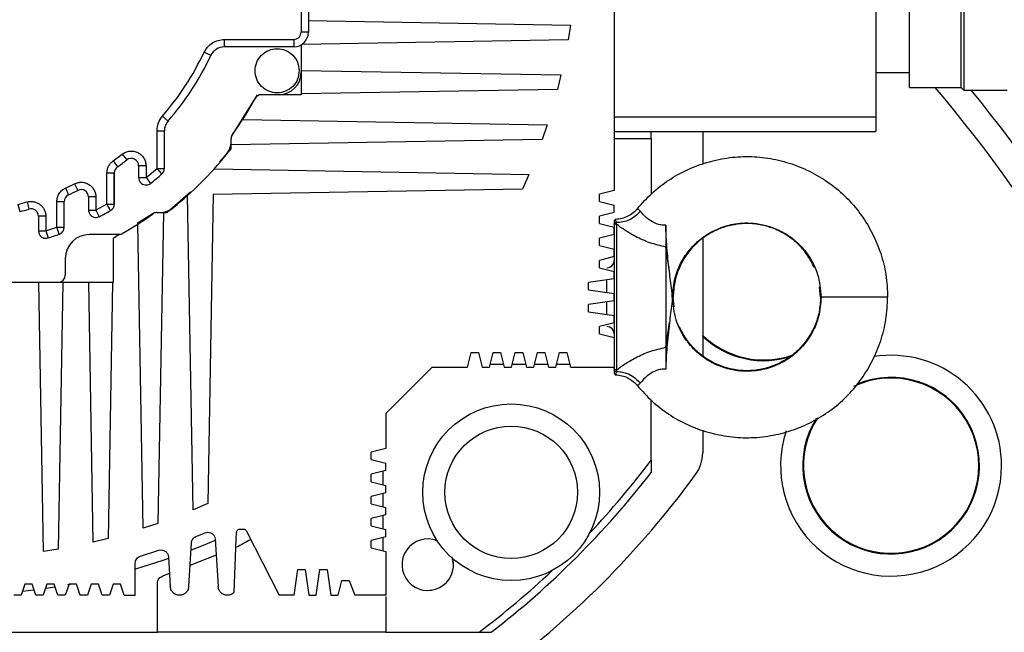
# Model space of a CAD drawing. Header units: millimetres. Extents: x -1 to 10933, y 0 to 7722.
# Tile 79 of 122: x 3981 to 4114, y 6345 to 6428. Entities that reach past the tile are written whole.
import ezdxf

# ---------------------------------------------------------------- set-up
doc = ezdxf.new("R2010")
doc.units = ezdxf.units.MM
doc.header["$LTSCALE"] = 13

msp = doc.modelspace()

# ---------------------------------------------------------------- linework, layer by layer
at = {"color": 7, "linetype": 'Continuous', "lineweight": 25}
for p, q in [((4061.26, 6475.09), (4061.26, 6405.09)), ((4096.76, 6465.09), (4096.76, 6415.09)), ((4101.32, 6419.09), (4101.32, 6461.09)), ((4108.32, 6419.09), (4108.32, 6461.09)), ((4108.71, 6461.48), (4108.71, 6418.7)), ((4018.76, 6453.59), (4018.76, 6426.59)), ((4019.76, 6453.59), (4019.76, 6426.59)), ((4019.76, 6428.18), (4055.33, 6427.56)), ((4055.33, 6427.56), (4055, 6425.56)), ((4019.76, 6426.59), (4018.76, 6426.59)), ((4008.33, 6425.59), (4017.76, 6425.59)), ((4008.33, 6425.59), (4008.33, 6424.59)), ((4017.76, 6425.59), (4017.76, 6424.59)), ((4018.76, 6424.86), (4018.76, 6421.09)), ((4055, 6425.56), (4018.86, 6424.92)), ((4005.62, 6423.87), (4006.52, 6423.45)), ((4017.76, 6424.59), (4008.33, 6424.59)), ((4018.76, 6421.4), (4054.03, 6420.79)), ((4018.76, 6421.09), (4018.76, 6418.09)), ((4054.03, 6420.79), (4053.54, 6418.79)), ((4096.76, 6421.09), (4101.32, 6421.09)), ((4053.54, 6418.79), (4018.76, 6418.19)), ((4101.32, 6419.09), (4108.32, 6419.09)), ((4108.32, 6419.09), (4108.71, 6418.7)), ((4108.71, 6418.7), (4114.56, 6418.7)), ((4012.79, 6418.09), (4009.26, 6412.43)), ((4015.76, 6418.09), (4013.39, 6418.09)), ((4018.76, 6418.09), (4015.76, 6418.09)), ((3999.94, 6415.17), (4000.7, 6414.51)), ((4010.83, 6414.74), (4052.16, 6414.02)), ((4061.26, 6415.09), (4096.76, 6415.09)), ((4096.76, 6415.09), (4096.76, 6413.09)), ((3999.21, 6408.08), (3999.21, 6413.2)), ((3999.21, 6413.2), (4000.21, 6413.2)), ((4000.21, 6408.08), (4000.21, 6413.2)), ((4052.16, 6414.02), (4051.49, 6412.02)), ((4061.26, 6413.09), (4096.76, 6413.09)), ((4066.26, 6412.09), (4066.26, 6413.09)), ((4073.26, 6413.09), (4073.26, 6408.67)), ((4009.26, 6411.81), (4009.26, 6412.1)), ((4051.49, 6412.02), (4009.26, 6411.28)), ((4009.26, 6410.77), (4009.26, 6411.74)), ((4066.26, 6412.09), (4061.26, 6412.09)), ((4066.26, 6412.09), (4066.26, 6404.58)), ((4009.26, 6410.77), (4007.69, 6408.99)), ((3993.25, 6409.1), (3994.48, 6410.02)), ((3993.25, 6409.1), (3993.83, 6408.29)), ((3994.48, 6410.02), (3995.09, 6409.23)), ((3992.41, 6403.23), (3992.41, 6407.47)), ((3992.41, 6407.47), (3993.41, 6407.47)), ((3993.41, 6403.23), (3993.41, 6407.47)), ((3993.41, 6407.47), (3993.41, 6403.23)), ((3996.71, 6408.43), (3996.71, 6406.83)), ((3997.71, 6408.43), (3996.71, 6408.43)), ((3997.71, 6408.43), (3997.71, 6406.83)), ((3997.71, 6406.83), (3999.21, 6408.08)), ((3999.86, 6407.32), (3999.21, 6408.08)), ((4006.95, 6408), (4049.66, 6407.25)), ((3997.71, 6406.83), (3998.33, 6406.04)), ((4049.66, 6407.25), (4048.79, 6405.25)), ((3986.79, 6405.41), (3988.02, 6405.99)), ((3986.79, 6405.41), (3987.2, 6404.5)), ((3988.02, 6405.99), (3988.46, 6405.09)), ((4003.73, 6404.86), (4000.58, 6402.09)), ((4048.79, 6405.25), (4006.83, 6404.52)), ((4061.26, 6405.09), (4059.26, 6404.59)), ((3980.33, 6403.19), (3981.56, 6403.52)), ((3981.56, 6403.52), (3981.83, 6402.55)), ((3985.61, 6400.09), (3985.61, 6403.59)), ((3985.61, 6403.59), (3986.61, 6403.59)), ((3986.61, 6400.09), (3986.61, 6403.59)), ((3989.91, 6404.2), (3989.91, 6402.41)), ((3990.91, 6404.2), (3989.91, 6404.2)), ((3990.91, 6404.2), (3990.91, 6402.41)), ((4004.1, 6361.69), (4003.35, 6404.4)), ((4006.83, 6404.52), (4006.1, 6362.56)), ((4059.26, 6403.59), (4059.26, 6404.59)), ((4059.26, 6403.59), (4061.26, 6403.09)), ((3980.33, 6403.19), (3980.57, 6402.22)), ((3992.41, 6403.23), (3990.91, 6402.41)), ((3990.91, 6402.41), (3991.37, 6401.52)), ((3998.91, 6402.09), (3996.53, 6400.61)), ((3999.24, 6402.09), (3999.54, 6402.09)), ((4000.07, 6402.09), (3999.33, 6359.86)), ((3999.54, 6402.09), (4000.58, 6402.09)), ((4061.26, 6402.09), (4059.26, 6401.59)), ((4061.26, 6402.09), (4061.26, 6403.09)), ((3983.11, 6401.59), (3983.11, 6399.58)), ((3984.11, 6401.59), (3983.11, 6401.59)), ((3984.11, 6401.59), (3984.11, 6399.58)), ((4059.26, 6400.59), (4059.26, 6401.59)), ((4061.54, 6400.71), (4061.49, 6401.14)), ((3983.11, 6399.58), (3983.15, 6399.28)), ((3984.11, 6399.58), (3985.61, 6400.09)), ((3984.11, 6399.58), (3984.41, 6398.63)), ((3985.94, 6399.15), (3985.61, 6400.09)), ((3997.33, 6359.19), (3996.61, 6400.51)), ((4059.26, 6400.59), (4061.26, 6400.09)), ((4061.26, 6400.47), (4061.26, 6400.26)), ((4061.26, 6399.09), (4061.26, 6400.09)), ((4061.55, 6400.49), (4061.54, 6400.71)), ((4061.55, 6400.49), (4061.55, 6390.59)), ((3993.97, 6399.09), (3990.01, 6399.09)), ((3994.18, 6399.13), (3993.26, 6398.56)), ((3993.26, 6398.56), (3993.26, 6392.59)), ((4061.26, 6399.09), (4059.26, 6398.59)), ((4059.26, 6397.59), (4059.26, 6398.59)), ((4073.26, 6398.55), (4073.26, 6382.63)), ((4059.26, 6397.59), (4061.26, 6397.09)), ((4061.26, 6396.09), (4061.26, 6397.09)), ((4068.74, 6394.09), (4068.26, 6397.4)), ((3986.76, 6395.84), (3986.76, 6393.59)), ((4061.26, 6396.09), (4059.26, 6395.59)), ((4059.26, 6394.59), (4059.26, 6395.59)), ((4059.26, 6394.59), (4061.26, 6394.09)), ((4061.26, 6393.09), (4061.26, 6394.09)), ((4061.26, 6393.09), (4057.76, 6392.59)), ((3985.76, 6392.59), (3952.26, 6392.59)), ((3983.79, 6356.02), (3983.15, 6392.59)), ((3993.26, 6392.59), (3985.76, 6392.59)), ((3986.42, 6392.59), (3985.79, 6356.34)), ((3990.56, 6357.31), (3989.94, 6392.59)), ((3993.16, 6392.59), (3992.56, 6357.81)), ((4057.76, 6391.59), (4057.76, 6392.59)), ((4057.76, 6391.59), (4061.26, 6391.09)), ((4089.11, 6392.01), (4089.33, 6390.59)), ((4089.26, 6390.59), (4089.11, 6392.01)), ((4061.26, 6390.09), (4057.76, 6389.59)), ((4061.26, 6390.09), (4061.26, 6391.09)), ((4069.26, 6390.59), (4069.13, 6390.59)), ((4069.39, 6389.27), (4069.18, 6390.59)), ((4069.39, 6389.27), (4069.26, 6390.59)), ((4057.76, 6388.59), (4057.76, 6389.59)), ((4057.76, 6388.59), (4061.26, 6388.09)), ((4061.26, 6387.09), (4061.26, 6388.09)), ((4061.26, 6387.09), (4059.26, 6386.59)), ((4059.26, 6385.59), (4059.26, 6386.59)), ((4068.26, 6383.78), (4068.74, 6387.1)), ((4059.26, 6385.59), (4061.26, 6385.09)), ((4061.26, 6385.09), (4061.26, 6381.09)), ((4041.33, 6381.09), (4041.83, 6383.09)), ((4041.83, 6383.09), (4042.83, 6383.09)), ((4042.83, 6383.09), (4043.33, 6381.09)), ((4044.33, 6381.09), (4044.83, 6383.09)), ((4044.83, 6383.09), (4045.83, 6383.09)), ((4045.83, 6383.09), (4046.33, 6381.09)), ((4047.33, 6381.09), (4047.83, 6383.09)), ((4047.83, 6383.09), (4048.83, 6383.09)), ((4048.83, 6383.09), (4049.33, 6381.09)), ((4050.33, 6381.09), (4050.83, 6383.09)), ((4050.83, 6383.09), (4051.83, 6383.09)), ((4051.83, 6383.09), (4052.33, 6381.09)), ((4053.33, 6381.09), (4053.83, 6383.09)), ((4053.83, 6383.09), (4054.83, 6383.09)), ((4054.83, 6383.09), (4055.33, 6381.09)), ((4036.55, 6381.09), (4030.26, 6374.8)), ((4036.55, 6381.09), (4041.33, 6381.09)), ((4043.33, 6381.09), (4044.33, 6381.09)), ((4044.43, 6381.49), (4046.23, 6381.49)), ((4046.33, 6381.09), (4047.33, 6381.09)), ((4047.43, 6381.49), (4049.23, 6381.49)), ((4049.33, 6381.09), (4050.33, 6381.09)), ((4050.43, 6381.49), (4052.23, 6381.49)), ((4052.33, 6381.09), (4053.33, 6381.09)), ((4053.43, 6381.49), (4055.23, 6381.49)), ((4055.33, 6381.09), (4061.26, 6381.09)), ((4061.26, 6380.92), (4061.26, 6380.71)), ((4061.26, 6380.71), (4061.26, 6380.29)), ((4061.55, 6380.69), (4061.51, 6380.69)), ((4061.56, 6380.48), (4061.55, 6380.69)), ((4066.26, 6368.43), (4066.26, 6376.61)), ((4030.26, 6374.8), (4030.26, 6370.02)), ((4073.26, 6372.52), (4073.26, 6369.45)), ((4030.26, 6370.02), (4028.26, 6369.52)), ((4028.26, 6368.52), (4028.26, 6369.52)), ((4028.26, 6368.52), (4030.26, 6368.02)), ((4030.26, 6367.02), (4030.26, 6368.02)), ((4066.26, 6368.43), (4066.26, 6366.78)), ((4030.26, 6367.02), (4028.26, 6366.52)), ((4028.26, 6365.52), (4028.26, 6366.52)), ((4029.86, 6366.92), (4029.86, 6365.12)), ((4028.26, 6365.52), (4030.26, 6365.02)), ((4030.26, 6364.02), (4030.26, 6365.02)), ((4030.26, 6364.02), (4028.26, 6363.52)), ((4028.26, 6362.52), (4028.26, 6363.52)), ((4029.86, 6363.92), (4029.86, 6362.12)), ((4006.1, 6362.56), (4004.1, 6361.69)), ((4028.26, 6362.52), (4030.26, 6362.02)), ((4030.26, 6361.02), (4030.26, 6362.02)), ((4030.26, 6361.02), (4028.26, 6360.52)), ((4029.86, 6360.92), (4029.86, 6359.12)), ((3999.33, 6359.86), (3997.33, 6359.19)), ((4028.26, 6359.52), (4028.26, 6360.52)), ((4028.26, 6359.52), (4030.26, 6359.02)), ((4004.48, 6358.06), (4005.72, 6358.58)), ((4005.72, 6358.58), (4006.1, 6358.66)), ((4009.93, 6357.73), (4010, 6358.63)), ((4010.49, 6359.09), (4010.89, 6359.09)), ((4011.34, 6358.82), (4015.8, 6350.09)), ((4030.26, 6358.02), (4028.26, 6357.52)), ((4030.26, 6358.02), (4030.26, 6359.02)), ((3992.56, 6357.81), (3990.56, 6357.31)), ((4003.51, 6351.34), (4003.87, 6357.2)), ((4007.1, 6357.72), (4007.51, 6351.34)), ((4009.67, 6350.49), (4009.93, 6357.73)), ((4028.26, 6356.52), (4028.26, 6357.52)), ((4029.86, 6357.92), (4029.86, 6356.12)), ((3985.79, 6356.34), (3983.79, 6356.02)), ((3996.95, 6355.4), (3999.44, 6356.2)), ((3999.44, 6356.2), (3999.75, 6356.25)), ((4000.74, 6355.31), (4001.01, 6351.34)), ((4007.24, 6355.56), (4003.68, 6354.15)), ((4028.26, 6356.52), (4030.26, 6356.02)), ((4030.26, 6356.02), (4030.26, 6350.09)), ((4039.45, 6354.23), (4039.25, 6355.31)), ((3996.26, 6350.09), (3996.26, 6354.45)), ((4000.89, 6353.05), (3999.95, 6352.68)), ((4017.8, 6350.09), (4018.3, 6353.59)), ((4018.3, 6353.59), (4019.3, 6353.59)), ((4019.3, 6353.59), (4019.8, 6350.09)), ((4020.8, 6350.09), (4021.3, 6353.59)), ((4021.3, 6353.59), (4022.3, 6353.59)), ((4022.3, 6353.59), (4022.8, 6350.09)), ((3981.26, 6351.59), (3980.76, 6350.09)), ((3982.26, 6351.59), (3981.26, 6351.59)), ((3982.76, 6350.09), (3982.26, 6351.59)), ((3984.26, 6351.59), (3983.76, 6350.09)), ((3985.26, 6351.59), (3984.26, 6351.59)), ((3985.76, 6350.09), (3985.26, 6351.59)), ((3987.26, 6351.59), (3986.76, 6350.09)), ((3987.77, 6351.62), (3987.07, 6351.49)), ((3988.26, 6351.59), (3987.26, 6351.59)), ((3988.76, 6350.09), (3988.26, 6351.59)), ((3990.26, 6351.59), (3989.76, 6350.09)), ((3991.26, 6351.59), (3990.26, 6351.59)), ((3991.76, 6350.09), (3991.26, 6351.59)), ((3993.26, 6351.59), (3992.76, 6350.09)), ((3994.26, 6351.59), (3993.26, 6351.59)), ((3994.76, 6350.09), (3994.26, 6351.59)), ((3999.26, 6345.09), (3999.26, 6351.73)), ((4023.8, 6350.09), (4024.3, 6352.09)), ((4024.3, 6352.09), (4025.3, 6352.09)), ((4025.3, 6352.09), (4026.07, 6350.09)), ((3980.76, 6350.09), (3979.76, 6350.09)), ((3982.5, 6350.8), (3980.97, 6350.62)), ((3983.76, 6350.09), (3982.76, 6350.09)), ((3985.35, 6351.2), (3984.15, 6351.02)), ((3986.76, 6350.09), (3985.76, 6350.09)), ((3989.76, 6350.09), (3988.76, 6350.09)), ((3992.76, 6350.09), (3991.76, 6350.09)), ((3994.76, 6350.09), (3996.26, 6350.09)), ((4017.8, 6350.09), (4015.8, 6350.09)), ((4019.8, 6350.09), (4020.8, 6350.09)), ((4022.8, 6350.09), (4023.8, 6350.09)), ((4030.26, 6350.09), (4026.07, 6350.09)), ((4035.95, 6350.74), (4036.48, 6350.85)), ((4030.26, 6349.92), (4030.26, 6345.09)), ((3943.26, 6345.09), (3999.26, 6345.09)), ((4030.26, 6345.09), (3999.26, 6345.09)), ((4030.26, 6345.09), (4042.92, 6345.09)), ((4042.92, 6345.09), (4044.57, 6345.09))]:
    msp.add_line(p, q, dxfattribs=at)
at = {"color": 8, "linetype": 'Continuous', "lineweight": 25}
for p, q in [((4060.26, 6391.25), (4060.26, 6392.99)), ((4060.26, 6388.22), (4060.26, 6389.94))]:
    msp.add_line(p, q, dxfattribs=at)
at = {"color": 7, "linetype": 'Continuous', "lineweight": 25, "flags": 128}
for points in [[(4007.17, 6357.57), (4005.47, 6356.85), (4003.86, 6356.21)], [(4000.77, 6355.07), (3999.99, 6354.8), (3996.3, 6353.65)]]:
    msp.add_lwpolyline(points, dxfattribs=at)
at = {"color": 7, "linetype": 'Continuous', "lineweight": 25}
for radius in [12, 9]:
    msp.add_circle((4047.27, 6364.08), radius, dxfattribs=at)
for centre, radius, start, end in [((3953.81, 6291.1), 294, 0.9745, 61.0146), ((3953.81, 6291.1), 299, 0.9745, 59.4271), ((4017.76, 6426.59), 2, 270, 0), ((4008.33, 6422.59), 2, 90, 154.7335), ((3971.26, 6440.09), 39, 319.0147, 334.7335), ((4015.76, 6421.09), 3, 270, 0), ((3971.26, 6440.09), 47, 324.3414, 331.3696), ((4013.39, 6417.09), 1, 90, 151.3696), ((4002.21, 6413.2), 2, 139.0147, 180), ((4006.26, 6411.81), 3, 321.0591, 0.0274), ((4010.26, 6412.11), 1, 144.3453, 180.3105), ((3971.26, 6440.09), 39, 305.3627, 307.6799), ((3995.71, 6408.43), 1, 0, 127.6799), ((3971.26, 6440.09), 48, 308.9424, 321.0591), ((3994.41, 6407.47), 1, 125.3627, 180), ((3999.21, 6408.08), 1, 311.1207, 0), ((3997.71, 6406.83), 1, 218.4882, 308.4882), ((3971.26, 6440.09), 43.5, 308.4882, 311.1207), ((3971.26, 6440.09), 39, 294.1263, 296.1837), ((3988.91, 6404.2), 1, 0, 116.1837), ((3987.61, 6403.59), 1, 114.1263, 180), ((3971.26, 6440.09), 39, 283.8128, 285.7387), ((3982.11, 6401.59), 1, 0, 105.7387), ((3971.26, 6440.09), 43.5, 297.539, 299.8461), ((3992.41, 6403.23), 1, 299.9171, 359.998), ((3999.24, 6401.09), 1, 90, 125.6605), ((3999.54, 6405.09), 3, 270, 308.9424), ((3990.91, 6402.41), 1, 207.539, 297.539), ((3971.26, 6440.09), 47, 299.5937, 305.6605), ((3985.61, 6400.09), 1, 289.7336, 0), ((4061.5, 6400.25), 0.246, 77.5859, 177.8647), ((3984.11, 6399.58), 1, 197.599, 287.599), ((3971.26, 6440.09), 43.5, 287.599, 289.7336), ((3990.01, 6395.84), 3.25, 90, 180), ((3993.97, 6400.09), 1, 270, 299.5937), ((4060.26, 6395.59), 1, 270, 0), ((3985.76, 6393.59), 1, 270, 0), ((4060.26, 6385.59), 1, 0, 90), ((4081.55, 6393.96), 12, 226.2809, 289.2365), ((4098.83, 6367.69), 15, 0, 99.0062), ((4098.83, 6367.69), 12, 307.8257, 113.1059), ((4098.83, 6367.69), 12, 147.4942, 307.8257), ((4098.83, 6367.69), 15, 161.6537, 0), ((4068.26, 6369.45), 5, 323.9334, 0), ((3971.26, 6440.09), 119, 316.7365, 322.9699), ((3971.26, 6440.09), 120, 307.6584, 322.3415), ((3971.26, 6440.09), 125, 306.0666, 323.9334), ((4035.95, 6354.24), 3.5, 68.4316, 13.5684), ((3971.26, 6440.09), 119, 307.0301, 313.2635)]:
    msp.add_arc(centre, radius, start, end, dxfattribs=at)
at = {"color": 8, "linetype": 'Continuous', "lineweight": 25}
for centre, radius, start, end in [((3953.81, 6291.1), 197.93, 1.4475, 40.2888), ((3953.81, 6291.1), 201.46, 1.4475, 39.2982), ((4081.55, 6393.96), 11.9, 225.8187, 289.6202), ((4098.83, 6367.69), 11.9, 307.8257, 115.3972), ((4098.83, 6367.69), 11.9, 146.8509, 307.8257)]:
    msp.add_arc(centre, radius, start, end, dxfattribs=at)
at = {"color": 0, "linetype": 'Continuous', "lineweight": 18}
msp.add_arc((3955.86, 6291.1), 560, 262.7, 5.9556, dxfattribs=at)
at = {"color": 7, "linetype": 'Continuous', "lineweight": 25}
for points, knots in [([(4017.76, 6425.59), (4017.88, 6425.61), (4018.08, 6425.63), (4018.31, 6425.75), (4018.47, 6425.88), (4018.6, 6426.04), (4018.72, 6426.27), (4018.74, 6426.47), (4018.76, 6426.59)], [0, 0, 0, 0, 0.239443, 0.36955, 0.5, 0.630107, 0.760557, 1, 1, 1, 1]), ([(4005.62, 6423.87), (4005.76, 6424.11), (4006.04, 6424.61), (4006.71, 6425.16), (4007.49, 6425.52), (4008.06, 6425.57), (4008.33, 6425.59)], [0, 0, 0, 0, 0.2449467, 0.5, 0.7550533, 1, 1, 1, 1]), ([(3994.48, 6410.02), (3994.64, 6410.12), (3994.95, 6410.32), (3995.5, 6410.45), (3996.07, 6410.43), (3996.6, 6410.25), (3997.06, 6409.94), (3997.42, 6409.51), (3997.66, 6408.99), (3997.69, 6408.62), (3997.71, 6408.43)], [0, 0, 0, 0, 0.122544, 0.25, 0.377456, 0.5, 0.622544, 0.75, 0.877456, 1, 1, 1, 1]), ([(3992.41, 6407.47), (3992.42, 6407.63), (3992.44, 6407.95), (3992.62, 6408.4), (3992.88, 6408.8), (3993.13, 6409), (3993.25, 6409.1)], [0, 0, 0, 0, 0.249956, 0.50005, 0.753611, 1, 1, 1, 1]), ([(4064.42, 6402.63), (4065.05, 6403.35), (4066.32, 6404.78), (4068.63, 6406.55), (4071.19, 6407.98), (4073.97, 6409.01), (4076.89, 6409.62), (4079.88, 6409.76), (4082.85, 6409.42), (4085.72, 6408.63), (4088.42, 6407.43), (4090.87, 6405.85), (4093.04, 6403.93), (4094.88, 6401.71), (4096.37, 6399.23), (4097.49, 6396.52), (4098.22, 6393.61), (4098.31, 6391.61), (4098.36, 6390.59)], [0, 0, 0, 0, 0.061081, 0.122471, 0.184676, 0.247707, 0.311153, 0.374694, 0.438221, 0.501543, 0.564278, 0.626092, 0.687293, 0.748386, 0.809814, 0.871937, 0.935142, 1, 1, 1, 1]), ([(3988.02, 6405.99), (3988.18, 6406.05), (3988.49, 6406.18), (3989.01, 6406.22), (3989.51, 6406.13), (3989.97, 6405.91), (3990.37, 6405.59), (3990.67, 6405.18), (3990.87, 6404.7), (3990.89, 6404.36), (3990.91, 6404.2)], [0, 0, 0, 0, 0.122971, 0.25, 0.377029, 0.5, 0.622971, 0.75, 0.877029, 1, 1, 1, 1]), ([(3985.61, 6403.59), (3985.62, 6403.77), (3985.65, 6404.16), (3985.91, 6404.69), (3986.29, 6405.14), (3986.62, 6405.32), (3986.79, 6405.41)], [0, 0, 0, 0, 0.244765, 0.5, 0.755235, 1, 1, 1, 1]), ([(3981.56, 6403.52), (3981.71, 6403.55), (3982.02, 6403.61), (3982.48, 6403.57), (3982.92, 6403.44), (3983.32, 6403.2), (3983.66, 6402.88), (3983.91, 6402.49), (3984.08, 6402.05), (3984.1, 6401.75), (3984.11, 6401.59)], [0, 0, 0, 0, 0.124963, 0.249998, 0.3749248, 0.4999979, 0.6249248, 0.749998, 0.874963, 1, 1, 1, 1]), ([(3992.9, 6402.36), (3992.9, 6402.37), (3992.88, 6402.4), (3992.77, 6402.6), (3992.6, 6402.89), (3992.47, 6403.11), (3992.41, 6403.23)], [0, 0, 0, 0, 0.25, 0.5, 0.75, 1, 1, 1, 1]), ([(4064.42, 6402.63), (4064.23, 6402.42), (4063.85, 6402), (4063.12, 6401.55), (4062.32, 6401.23), (4061.75, 6401.17), (4061.47, 6401.15)], [0, 0, 0, 0, 0.24606, 0.4985145, 0.7517372, 1, 1, 1, 1]), ([(4064.81, 6402.25), (4064.58, 6402.02), (4064.14, 6401.56), (4063.32, 6401.07), (4062.44, 6400.76), (4061.84, 6400.72), (4061.54, 6400.71)], [0, 0, 0, 0, 0.250036, 0.500026, 0.749947, 1, 1, 1, 1]), ([(4064.81, 6402.25), (4064.7, 6402.36), (4064.48, 6402.59), (4064.44, 6402.61), (4064.42, 6402.63)], [0, 0, 0, 0, 0.502251, 1, 1, 1, 1]), ([(4068.26, 6400.37), (4068.03, 6400.37), (4067.59, 6400.38), (4066.78, 6400.6), (4065.95, 6401.08), (4065.24, 6401.75), (4064.95, 6402.08), (4064.81, 6402.25)], [0, 0, 0, 0, 0.13429, 0.260817, 0.503407, 0.74862, 1, 1, 1, 1]), ([(4061.52, 6401.15), (4061.48, 6401.14), (4061.43, 6401.14), (4061.37, 6401.11), (4061.33, 6401.08), (4061.3, 6401.04), (4061.26, 6400.98), (4061.26, 6400.93), (4061.26, 6400.9)], [0, 0, 0, 0, 0.235596, 0.36364, 0.495268, 0.627476, 0.757652, 1, 1, 1, 1]), ([(4061.26, 6400.9), (4061.26, 6400.9), (4061.26, 6401.04), (4061.26, 6400.75), (4061.26, 6400.47)], [0, 0, 0, 0, 0.000089, 1, 1, 1, 1]), ([(4061.26, 6400.47), (4061.26, 6400.49), (4061.26, 6400.52), (4061.27, 6400.57), (4061.3, 6400.61), (4061.34, 6400.65), (4061.39, 6400.68), (4061.44, 6400.7), (4061.49, 6400.71), (4061.52, 6400.71), (4061.54, 6400.71)], [0, 0, 0, 0, 0.115343, 0.238495, 0.367965, 0.50041, 0.632813, 0.762093, 0.884968, 1, 1, 1, 1]), ([(4061.26, 6400.26), (4061.26, 6399.83), (4061.26, 6398.96), (4061.26, 6396.61), (4061.26, 6393.73), (4061.26, 6391.62), (4061.26, 6390.59)], [0, 0, 0, 0, 0.243962, 0.5, 0.756038, 1, 1, 1, 1]), ([(4068.26, 6397.4), (4067.52, 6397.58), (4066.09, 6397.91), (4064.17, 6398.77), (4062.61, 6399.71), (4061.9, 6400.24), (4061.55, 6400.49)], [0, 0, 0, 0, 0.273556, 0.535704, 0.776013, 1, 1, 1, 1]), ([(4068.26, 6400.37), (4068.26, 6399.8), (4068.26, 6399.04), (4068.26, 6398.05), (4068.26, 6397.66), (4068.26, 6397.4)], [0, 0, 0, 0, 0.50502, 0.687969, 1, 1, 1, 1]), ([(4068.74, 6394.09), (4068.67, 6394.68), (4068.56, 6395.71), (4068.42, 6397.16), (4068.33, 6398.4), (4068.27, 6399.44), (4068.26, 6400.1), (4068.26, 6400.37)], [0, 0, 0, 0, 0.301369, 0.522921, 0.698582, 0.878172, 1, 1, 1, 1]), ([(4069.18, 6390.59), (4069.25, 6391.48), (4069.37, 6393.15), (4070.29, 6395.36), (4071.47, 6397.09), (4072.79, 6398.39), (4074.14, 6399.32), (4075.41, 6399.93), (4076.57, 6400.32), (4077.74, 6400.58), (4079.06, 6400.7), (4080.63, 6400.62), (4082.41, 6400.22), (4084.3, 6399.41), (4086.16, 6398.08), (4087.79, 6396.15), (4089.07, 6393.61), (4089.24, 6391.64), (4089.33, 6390.59)], [0, 0, 0, 0, 0.084082, 0.158077, 0.223695, 0.281904, 0.333302, 0.378021, 0.41565, 0.449725, 0.49125, 0.540873, 0.598468, 0.66346, 0.735014, 0.813766, 0.901291, 1, 1, 1, 1]), ([(4088.43, 6394.55), (4088.16, 6395.11), (4087.6, 6396.24), (4086.37, 6397.71), (4084.88, 6398.94), (4083.14, 6399.87), (4081.25, 6400.45), (4079.26, 6400.66), (4077.27, 6400.45), (4075.37, 6399.87), (4073.63, 6398.94), (4072.14, 6397.71), (4070.91, 6396.21), (4069.99, 6394.5), (4069.37, 6392.6), (4069.3, 6391.27), (4069.26, 6390.59)], [0, 0, 0, 0, 0.0679223, 0.13808, 0.2084707, 0.2799928, 0.3525789, 0.4255078, 0.4984366, 0.5710227, 0.6425448, 0.7129355, 0.7830932, 0.8538343, 0.9258303, 1, 1, 1, 1]), ([(4068.26, 6397.4), (4068.26, 6396.64), (4068.26, 6395.12), (4068.25, 6392.62), (4068.25, 6390.07), (4068.25, 6387.51), (4068.26, 6385.21), (4068.26, 6384.14), (4068.26, 6383.78)], [0, 0, 0, 0, 0.200735, 0.401469, 0.500001, 0.700735, 0.901469, 1, 1, 1, 1]), ([(4069.13, 6390.59), (4069.12, 6390.68), (4069.12, 6391.02), (4068.98, 6392.14), (4068.85, 6393.22), (4068.74, 6394.09)], [0, 0, 0, 0, 0.062307, 0.253202, 1, 1, 1, 1]), ([(4061.26, 6390.59), (4061.26, 6389.56), (4061.26, 6387.46), (4061.26, 6384.58), (4061.26, 6382.22), (4061.26, 6381.35), (4061.26, 6380.92)], [0, 0, 0, 0, 0.2439617, 0.5, 0.7560383, 1, 1, 1, 1]), ([(4064.42, 6378.56), (4065.05, 6377.84), (4066.32, 6376.4), (4068.63, 6374.63), (4071.19, 6373.2), (4073.97, 6372.17), (4076.89, 6371.57), (4079.88, 6371.42), (4082.85, 6371.77), (4085.72, 6372.55), (4088.42, 6373.75), (4090.87, 6375.33), (4093.04, 6377.25), (4094.88, 6379.47), (4096.37, 6381.96), (4097.49, 6384.67), (4098.22, 6387.57), (4098.31, 6389.58), (4098.36, 6390.59)], [0, 0, 0, 0, 0.061081, 0.122471, 0.184676, 0.247707, 0.311153, 0.374694, 0.438221, 0.501543, 0.564278, 0.626092, 0.687293, 0.748386, 0.809814, 0.871937, 0.935142, 1, 1, 1, 1]), ([(4069.13, 6390.59), (4069.12, 6390.51), (4069.12, 6390.17), (4068.98, 6389.05), (4068.85, 6387.96), (4068.74, 6387.1)], [0, 0, 0, 0, 0.062328, 0.253425, 1, 1, 1, 1]), ([(4089.33, 6390.59), (4089.27, 6389.7), (4089.14, 6388.03), (4088.22, 6385.83), (4087.05, 6384.09), (4085.73, 6382.79), (4084.38, 6381.87), (4083.11, 6381.25), (4081.94, 6380.86), (4080.77, 6380.61), (4079.46, 6380.48), (4077.89, 6380.56), (4076.11, 6380.96), (4074.22, 6381.77), (4072.36, 6383.11), (4070.72, 6385.03), (4069.45, 6387.58), (4069.28, 6389.55), (4069.18, 6390.59)], [0, 0, 0, 0, 0.084046, 0.158026, 0.223643, 0.281859, 0.333271, 0.378011, 0.415668, 0.449736, 0.491242, 0.540851, 0.598435, 0.66342, 0.73497, 0.813721, 0.901258, 1, 1, 1, 1]), ([(4089.26, 6390.59), (4089.22, 6389.92), (4089.14, 6388.58), (4088.53, 6386.69), (4087.6, 6384.97), (4086.38, 6383.48), (4084.88, 6382.24), (4083.14, 6381.32), (4081.25, 6380.73), (4079.26, 6380.52), (4077.27, 6380.73), (4075.37, 6381.32), (4073.63, 6382.24), (4072.14, 6383.48), (4070.92, 6384.93), (4070.38, 6386.04), (4070.11, 6386.57)], [0, 0, 0, 0, 0.074357, 0.1465348, 0.2174547, 0.2877896, 0.3583581, 0.4300608, 0.5028303, 0.5759433, 0.6490564, 0.7218259, 0.7935286, 0.8640971, 0.934432, 1, 1, 1, 1]), ([(4098.36, 6390.59), (4098.29, 6390.59), (4098.16, 6390.59), (4097.18, 6390.59), (4095.68, 6390.59), (4093.81, 6390.59), (4091.93, 6390.59), (4090.44, 6390.59), (4089.45, 6390.59), (4089.32, 6390.59), (4089.26, 6390.59)], [0, 0, 0, 0, 0.120547, 0.240118, 0.36763, 0.500036, 0.632395, 0.759915, 0.879444, 1, 1, 1, 1]), ([(4068.74, 6387.1), (4068.68, 6386.55), (4068.55, 6385.47), (4068.41, 6383.85), (4068.29, 6382.29), (4068.27, 6381.31), (4068.26, 6380.82)], [0, 0, 0, 0, 0.277117, 0.554453, 0.775038, 1, 1, 1, 1]), ([(4061.55, 6380.69), (4061.9, 6380.95), (4062.6, 6381.47), (4064.17, 6382.41), (4066.09, 6383.27), (4067.52, 6383.61), (4068.26, 6383.78)], [0, 0, 0, 0, 0.224173, 0.46401, 0.726422, 1, 1, 1, 1]), ([(4068.26, 6383.78), (4068.26, 6383.59), (4068.26, 6383.3), (4068.26, 6382.95), (4068.26, 6382.79), (4068.26, 6382.67), (4068.26, 6382.05), (4068.26, 6381.38), (4068.26, 6380.82)], [0, 0, 0, 0, 0.24265, 0.369018, 0.37274, 0.404684, 0.495766, 1, 1, 1, 1]), ([(4061.56, 6380.48), (4061.54, 6380.48), (4061.5, 6380.47), (4061.43, 6380.48), (4061.37, 6380.51), (4061.33, 6380.55), (4061.3, 6380.58), (4061.26, 6380.64), (4061.26, 6380.69), (4061.26, 6380.71)], [0, 0, 0, 0, 0.1383819, 0.2695907, 0.4867007, 0.5459806, 0.6559174, 0.8117067, 1, 1, 1, 1]), ([(4068.26, 6380.82), (4068.03, 6380.81), (4067.59, 6380.8), (4066.78, 6380.58), (4065.95, 6380.1), (4065.24, 6379.44), (4064.95, 6379.1), (4064.81, 6378.94)], [0, 0, 0, 0, 0.135059, 0.26139, 0.504047, 0.748523, 1, 1, 1, 1]), ([(4061.26, 6380.29), (4061.26, 6380.26), (4061.26, 6380.2), (4061.3, 6380.15), (4061.33, 6380.1), (4061.37, 6380.07), (4061.43, 6380.04), (4061.48, 6380.04), (4061.52, 6380.04)], [0, 0, 0, 0, 0.242348, 0.372524, 0.504733, 0.63636, 0.764404, 1, 1, 1, 1]), ([(4061.47, 6380.04), (4061.75, 6380.01), (4062.32, 6379.95), (4063.12, 6379.64), (4063.85, 6379.18), (4064.23, 6378.76), (4064.42, 6378.56)], [0, 0, 0, 0, 0.248263, 0.501486, 0.75394, 1, 1, 1, 1]), ([(4061.49, 6380.04), (4061.49, 6380.04), (4061.49, 6379.99), (4061.5, 6380.07), (4061.51, 6380.17), (4061.54, 6380.35), (4061.56, 6380.48)], [0, 0, 0, 0, 0.0035158, 0.3245558, 0.5036315, 1, 1, 1, 1]), ([(4061.56, 6380.48), (4061.71, 6380.47), (4062.1, 6380.46), (4062.86, 6380.3), (4063.87, 6379.86), (4064.47, 6379.26), (4064.81, 6378.94)], [0, 0, 0, 0, 0.1250362, 0.3357304, 0.6319649, 1, 1, 1, 1]), ([(4064.81, 6378.94), (4064.7, 6378.82), (4064.48, 6378.59), (4064.44, 6378.57), (4064.42, 6378.56)], [0, 0, 0, 0, 0.5021914, 1, 1, 1, 1]), ([(4011.92, 6357.68), (4011.28, 6357.29), (4010.62, 6356.89), (4009.91, 6356.61), (4009.89, 6356.6)], [0, 0, 0, 0, 0.971752, 1, 1, 1, 1])]:
    msp.add_open_spline(points, degree=3, knots=knots, dxfattribs=at)
for points in [[(3999.94, 6415.17), (4001.04, 6416.52), (4003.23, 6419.23), (4004.82, 6422.32), (4005.62, 6423.87)], [(4012.51, 6421.34), (4012.55, 6421.73), (4012.64, 6422.52), (4013.33, 6423.52), (4014.33, 6424.19), (4015.51, 6424.42), (4016.69, 6424.19), (4017.68, 6423.52), (4018.37, 6422.52), (4018.46, 6421.73), (4018.51, 6421.34)], [(4018.51, 6421.34), (4018.46, 6420.95), (4018.37, 6420.16), (4017.68, 6419.17), (4016.69, 6418.5), (4015.51, 6418.26), (4014.33, 6418.5), (4013.33, 6419.17), (4012.64, 6420.16), (4012.55, 6420.95), (4012.51, 6421.34)], [(3999.21, 6413.2), (3999.24, 6413.56), (3999.31, 6414.29), (3999.73, 6414.87), (3999.94, 6415.17)], [(3999.21, 6408.08), (3999.34, 6408.08), (3999.6, 6408.08), (3999.93, 6408.08), (4000.16, 6408.08), (4000.19, 6408.08), (4000.21, 6408.08)], [(3996.71, 6406.83), (3996.72, 6406.83), (3996.75, 6406.83), (3996.98, 6406.83), (3997.31, 6406.83), (3997.57, 6406.83), (3997.71, 6406.83)], [(3996.71, 6406.83), (3996.72, 6406.71), (3996.74, 6406.49), (3996.86, 6406.3), (3996.92, 6406.2)], [(3989.91, 6402.41), (3989.92, 6402.41), (3989.95, 6402.41), (3990.18, 6402.41), (3990.51, 6402.41), (3990.77, 6402.41), (3990.91, 6402.41)], [(3989.91, 6402.41), (3989.91, 6402.33), (3989.92, 6402.17), (3989.99, 6402.02), (3990.02, 6401.95)], [(3992.41, 6403.23), (3992.54, 6403.23), (3992.8, 6403.23), (3993.13, 6403.23), (3993.36, 6403.23), (3993.39, 6403.23), (3993.41, 6403.23)], [(3983.11, 6399.58), (3983.12, 6399.58), (3983.15, 6399.58), (3983.38, 6399.58), (3983.71, 6399.58), (3983.97, 6399.58), (3984.11, 6399.58)], [(3985.61, 6400.09), (3985.74, 6400.09), (3986, 6400.09), (3986.33, 6400.09), (3986.56, 6400.09), (3986.59, 6400.09), (3986.61, 6400.09)], [(4061.55, 6390.59), (4061.55, 6389.51), (4061.55, 6387.35), (4061.55, 6384.44), (4061.55, 6382.04), (4061.55, 6381.14), (4061.55, 6380.69)], [(4061.51, 6380.69), (4061.47, 6380.69), (4061.41, 6380.7), (4061.32, 6380.75), (4061.27, 6380.83), (4061.26, 6380.89), (4061.26, 6380.92)], [(4003.87, 6357.2), (4003.88, 6357.29), (4003.91, 6357.48), (4004.04, 6357.73), (4004.23, 6357.94), (4004.4, 6358.02), (4004.48, 6358.06)], [(4006.1, 6358.66), (4006.23, 6358.64), (4006.48, 6358.61), (4006.8, 6358.4), (4007.04, 6358.09), (4007.08, 6357.84), (4007.1, 6357.72)], [(4010, 6358.63), (4010.01, 6358.69), (4010.03, 6358.82), (4010.15, 6358.97), (4010.3, 6359.07), (4010.43, 6359.08), (4010.49, 6359.09)], [(4010.89, 6359.09), (4010.94, 6359.09), (4011.03, 6359.08), (4011.16, 6359.02), (4011.27, 6358.93), (4011.32, 6358.86), (4011.34, 6358.82)], [(3996.26, 6354.45), (3996.27, 6354.56), (3996.28, 6354.77), (3996.44, 6355.05), (3996.66, 6355.28), (3996.85, 6355.36), (3996.95, 6355.4)], [(3999.75, 6356.25), (3999.87, 6356.23), (4000.12, 6356.21), (4000.44, 6355.99), (4000.68, 6355.69), (4000.72, 6355.44), (4000.74, 6355.31)], [(3999.26, 6351.73), (3999.27, 6351.83), (3999.28, 6352.04), (3999.44, 6352.33), (3999.66, 6352.56), (3999.85, 6352.64), (3999.95, 6352.68)], [(4002.26, 6350.09), (4002.09, 6350.11), (4001.76, 6350.15), (4001.35, 6350.44), (4001.06, 6350.85), (4001.02, 6351.18), (4001.01, 6351.34)], [(4003.51, 6351.34), (4003.49, 6351.18), (4003.45, 6350.85), (4003.16, 6350.44), (4002.75, 6350.15), (4002.42, 6350.11), (4002.26, 6350.09)], [(4008.76, 6350.09), (4008.59, 6350.11), (4008.26, 6350.15), (4007.85, 6350.44), (4007.56, 6350.85), (4007.52, 6351.18), (4007.51, 6351.34)], [(4009.67, 6350.49), (4009.61, 6350.43), (4009.49, 6350.31), (4009.26, 6350.19), (4009.01, 6350.11), (4008.84, 6350.1), (4008.76, 6350.09)]]:
    msp.add_open_spline(points, degree=3, dxfattribs=at)

doc.saveas('drawing.dxf')
